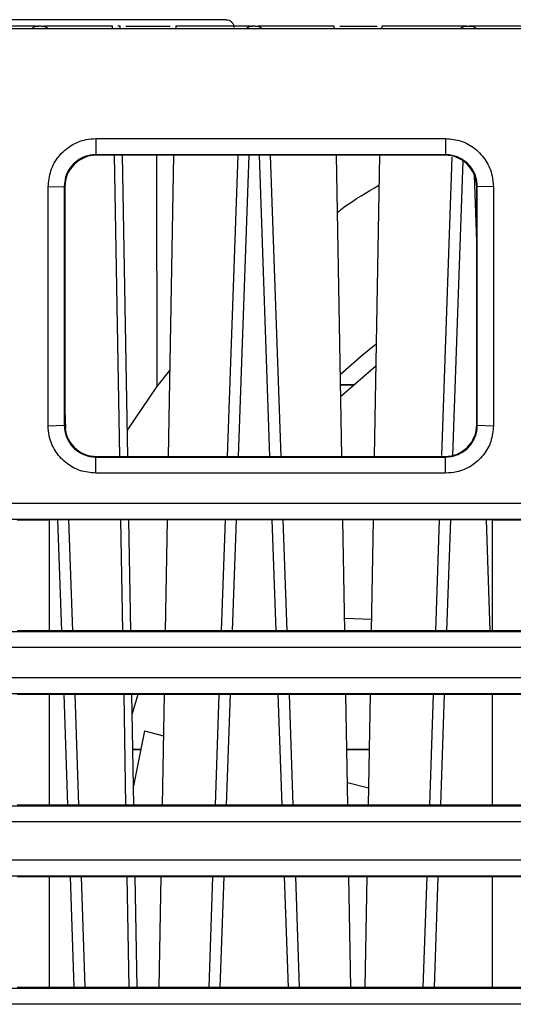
# Model space of a CAD drawing. Header units: millimetres. Extents: x -0.57 to 0.95, y -0.4 to 0.71.
# Tile 128 of 256: x 0.1 to 0.13, y 0.63 to 0.69. Entities that reach past the tile are written whole.
import ezdxf

# ---------------------------------------------------------------- set-up
doc = ezdxf.new("R2010")
doc.units = ezdxf.units.MM
doc.layers.add('FORMAT', color=7, linetype='Continuous')

msp = doc.modelspace()

# ---------------------------------------------------------------- linework, layer by layer
at = {"layer": 'FORMAT', "color": 7, "linetype": 'Continuous', "lineweight": 25}
for p, q in [((0.112144, 0.69067), (0.088794, 0.69067)), ((0.066276, 0.690121), (0.133512, 0.690121)), ((0.100319, 0.69024), (0.10032, 0.690269)), ((0.100468, 0.690269), (0.10032, 0.690269)), ((0.100468, 0.690269), (0.100468, 0.69024)), ((0.104971, 0.690121), (0.104969, 0.690275)), ((0.105469, 0.690269), (0.105319, 0.690269)), ((0.105471, 0.690121), (0.105469, 0.690275)), ((0.105819, 0.690269), (0.107737, 0.690269)), ((0.107737, 0.690269), (0.108619, 0.690269)), ((0.108969, 0.690276), (0.108966, 0.690121)), ((0.113844, 0.69024), (0.113845, 0.690269)), ((0.113993, 0.690269), (0.113845, 0.690269)), ((0.113993, 0.690269), (0.113993, 0.69024)), ((0.118971, 0.690121), (0.118969, 0.690275)), ((0.119319, 0.690269), (0.121694, 0.690269)), ((0.121969, 0.690269), (0.121966, 0.690121)), ((0.12737, 0.690269), (0.121969, 0.690269)), ((0.127369, 0.69024), (0.12737, 0.690269)), ((0.12737, 0.690269), (0.127518, 0.690269)), ((0.131969, 0.690269), (0.127518, 0.690269)), ((0.127518, 0.690269), (0.127518, 0.69024)), ((0.103932, 0.683173), (0.103932, 0.682156)), ((0.126005, 0.683173), (0.126005, 0.682156)), ((0.126005, 0.682156), (0.103932, 0.682156)), ((0.103967, 0.682121), (0.103932, 0.682156)), ((0.12597, 0.682121), (0.103967, 0.682121)), ((0.105443, 0.663121), (0.105111, 0.682121)), ((0.105943, 0.663121), (0.105611, 0.682121)), ((0.107754, 0.682121), (0.107785, 0.667517)), ((0.108826, 0.682121), (0.108495, 0.663121)), ((0.112884, 0.682121), (0.112221, 0.663121)), ((0.113584, 0.682121), (0.11292, 0.663121)), ((0.114917, 0.663121), (0.114254, 0.682121)), ((0.115617, 0.663121), (0.114953, 0.682121)), ((0.119443, 0.663121), (0.119111, 0.682121)), ((0.121826, 0.682121), (0.121495, 0.663121)), ((0.126405, 0.682005), (0.125748, 0.663185)), ((0.12597, 0.682121), (0.126005, 0.682156)), ((0.127097, 0.681773), (0.126447, 0.663179)), ((0.127969, 0.676679), (0.127822, 0.680873)), ((0.100916, 0.680122), (0.101934, 0.680156)), ((0.101934, 0.680156), (0.101934, 0.665086)), ((0.101969, 0.680121), (0.101934, 0.680156)), ((0.101969, 0.680121), (0.101969, 0.665121)), ((0.127969, 0.680121), (0.128004, 0.680156)), ((0.127969, 0.665121), (0.127969, 0.680121)), ((0.129021, 0.680122), (0.128004, 0.680156)), ((0.128004, 0.665086), (0.128004, 0.680156)), ((0.129021, 0.680122), (0.129021, 0.665051)), ((0.107785, 0.667517), (0.108589, 0.66854)), ((0.121594, 0.668823), (0.119377, 0.666886)), ((0.119363, 0.667668), (0.120272, 0.667668)), ((0.119364, 0.667634), (0.120232, 0.667634)), ((0.105914, 0.664782), (0.107785, 0.667517)), ((0.10203, 0.664893), (0.101969, 0.666644)), ((0.101969, 0.665121), (0.101934, 0.665086)), ((0.127969, 0.665121), (0.128004, 0.665086)), ((0.100916, 0.665051), (0.101934, 0.665086)), ((0.128004, 0.665086), (0.129021, 0.665051)), ((0.103935, 0.663086), (0.10397, 0.663121)), ((0.103935, 0.662069), (0.103935, 0.663086)), ((0.103935, 0.663086), (0.126003, 0.663086)), ((0.10397, 0.663121), (0.125968, 0.663121)), ((0.125968, 0.663121), (0.126003, 0.663086)), ((0.126003, 0.662069), (0.126003, 0.663086)), ((0.158005, 0.659156), (0.041932, 0.659156)), ((0.098969, 0.659121), (0.100969, 0.659121)), ((0.128969, 0.659121), (0.100969, 0.659121)), ((0.100969, 0.659121), (0.100969, 0.652121)), ((0.101776, 0.652121), (0.101532, 0.659121)), ((0.102476, 0.652121), (0.102231, 0.659121)), ((0.105635, 0.652121), (0.105512, 0.659121)), ((0.106135, 0.652121), (0.106012, 0.659121)), ((0.108425, 0.659121), (0.108303, 0.652121)), ((0.112081, 0.659121), (0.111837, 0.652121)), ((0.112781, 0.659121), (0.112536, 0.652121)), ((0.115301, 0.652121), (0.115057, 0.659121)), ((0.116001, 0.652121), (0.115756, 0.659121)), ((0.119635, 0.652121), (0.119512, 0.659121)), ((0.121425, 0.659121), (0.121303, 0.652121)), ((0.125606, 0.659121), (0.125362, 0.652121)), ((0.126306, 0.659121), (0.126061, 0.652121)), ((0.128826, 0.652121), (0.128582, 0.659121)), ((0.128969, 0.659121), (0.130969, 0.659121)), ((0.128969, 0.652121), (0.128969, 0.659121)), ((0.119621, 0.652919), (0.121316, 0.652859)), ((0.041935, 0.652086), (0.158003, 0.652086)), ((0.100969, 0.652121), (0.098969, 0.652121)), ((0.128969, 0.652121), (0.100969, 0.652121)), ((0.130969, 0.652121), (0.128969, 0.652121)), ((0.051969, 0.649173), (0.147969, 0.649173)), ((0.147969, 0.648156), (0.051969, 0.648156)), ((0.098969, 0.648121), (0.100969, 0.648121)), ((0.100969, 0.648121), (0.128969, 0.648121)), ((0.100969, 0.648121), (0.100969, 0.641121)), ((0.10216, 0.641121), (0.101916, 0.648121)), ((0.10286, 0.641121), (0.102616, 0.648121)), ((0.105827, 0.641121), (0.105704, 0.648121)), ((0.106327, 0.641121), (0.106204, 0.648121)), ((0.106227, 0.646849), (0.106593, 0.648121)), ((0.108233, 0.648121), (0.108111, 0.641121)), ((0.111697, 0.648121), (0.111452, 0.641121)), ((0.112396, 0.648121), (0.112152, 0.641121)), ((0.115685, 0.641121), (0.115441, 0.648121)), ((0.116385, 0.641121), (0.116141, 0.648121)), ((0.119827, 0.641121), (0.119704, 0.648121)), ((0.121233, 0.648121), (0.121111, 0.641121)), ((0.125222, 0.648121), (0.124977, 0.641121)), ((0.125921, 0.648121), (0.125677, 0.641121)), ((0.128969, 0.648043), (0.128966, 0.648121)), ((0.128969, 0.648121), (0.130969, 0.648121)), ((0.128969, 0.641121), (0.128969, 0.648121)), ((0.106987, 0.645808), (0.106305, 0.642344)), ((0.106987, 0.645808), (0.108187, 0.645504)), ((0.106265, 0.644668), (0.106763, 0.644668)), ((0.106265, 0.644634), (0.106756, 0.644634)), ((0.119765, 0.644668), (0.121173, 0.644668)), ((0.119765, 0.644634), (0.121172, 0.644634)), ((0.119801, 0.642567), (0.12113, 0.642231)), ((0.051969, 0.641086), (0.147969, 0.641086)), ((0.100969, 0.641121), (0.098969, 0.641121)), ((0.128969, 0.641121), (0.100969, 0.641121)), ((0.130969, 0.641121), (0.128969, 0.641121)), ((0.147969, 0.640069), (0.051969, 0.640069)), ((0.051969, 0.637673), (0.147969, 0.637673)), ((0.147969, 0.636656), (0.051969, 0.636656)), ((0.098969, 0.636621), (0.100969, 0.636621)), ((0.100969, 0.636621), (0.128969, 0.636621)), ((0.100969, 0.636621), (0.100969, 0.629621)), ((0.102562, 0.629621), (0.102318, 0.636621)), ((0.103262, 0.629621), (0.103017, 0.636621)), ((0.106027, 0.629621), (0.105905, 0.636621)), ((0.106527, 0.629621), (0.106405, 0.636621)), ((0.108032, 0.636621), (0.10791, 0.629621)), ((0.111295, 0.636621), (0.111051, 0.629621)), ((0.111995, 0.636621), (0.11175, 0.629621)), ((0.116087, 0.629621), (0.115843, 0.636621)), ((0.116787, 0.629621), (0.116542, 0.636621)), ((0.120027, 0.629621), (0.119905, 0.636621)), ((0.121032, 0.636621), (0.12091, 0.629621)), ((0.12482, 0.636621), (0.124576, 0.629621)), ((0.12552, 0.636621), (0.125275, 0.629621)), ((0.128969, 0.636621), (0.130969, 0.636621)), ((0.128969, 0.629621), (0.128969, 0.636621)), ((0.051969, 0.629586), (0.147969, 0.629586)), ((0.100969, 0.629621), (0.098969, 0.629621)), ((0.128969, 0.629621), (0.100969, 0.629621)), ((0.130969, 0.629621), (0.128969, 0.629621)), ((0.147969, 0.628569), (0.051969, 0.628569))]:
    msp.add_line(p, q, dxfattribs=at)
at = {"layer": 'FORMAT', "color": 7, "linetype": 'Continuous', "lineweight": 25, "flags": 128}
for points in [[(0.100468, 0.690269), (0.100601, 0.690256), (0.10064, 0.690247)], [(0.113993, 0.690269), (0.114126, 0.690256), (0.114165, 0.690247)], [(0.127518, 0.690269), (0.127651, 0.690256), (0.12769, 0.690247)], [(0.103932, 0.683173), (0.106834, 0.683173), (0.112638, 0.683173), (0.118442, 0.683173), (0.126005, 0.683173)], [(0.119352, 0.668297), (0.120732, 0.669503), (0.121619, 0.670227)], [(0.126003, 0.662069), (0.123199, 0.662069), (0.117591, 0.662069), (0.111984, 0.662069), (0.103935, 0.662069)], [(0.041932, 0.660173), (0.044834, 0.660173), (0.05644, 0.660173), (0.062243, 0.660173), (0.068046, 0.660173), (0.073849, 0.660173), (0.085455, 0.660173), (0.091259, 0.660173), (0.097062, 0.660173), (0.102865, 0.660173), (0.114471, 0.660173), (0.120274, 0.660173), (0.126077, 0.660173), (0.13188, 0.660173), (0.143486, 0.660173), (0.149289, 0.660173), (0.158005, 0.660173)], [(0.158003, 0.651069), (0.155199, 0.651069), (0.143984, 0.651069), (0.138376, 0.651069), (0.132768, 0.651069), (0.127161, 0.651069), (0.115945, 0.651069), (0.110338, 0.651069), (0.10473, 0.651069), (0.093515, 0.651069), (0.087907, 0.651069), (0.0823, 0.651069), (0.071084, 0.651069), (0.065477, 0.651069), (0.059869, 0.651069), (0.054261, 0.651069), (0.041935, 0.651069)]]:
    msp.add_lwpolyline(points, dxfattribs=at)
at = {"layer": 'FORMAT', "color": 7, "linetype": 'Continuous', "lineweight": 25}
for centre in [(0.10032, 0.689569), (0.113845, 0.689569), (0.12737, 0.689569)]:
    msp.add_arc(centre, 0.0007, 90, 116.820952, dxfattribs=at)
for centre, major_axis, ratio, start_param, end_param in [((0.103969, 0.68012), (-0.0009449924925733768, 0.001764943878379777), 0.998905, 5.792057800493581, 7.361942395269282), ((0.125968, 0.68012), (0.0009449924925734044, 0.001764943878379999), 0.998905, 5.20442821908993, 6.774312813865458), ((0.103969, 0.66512), (0.001947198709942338, -0.0004581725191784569), 0.999322, 3.372536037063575, 4.943634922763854), ((0.125968, 0.66512), (0.001947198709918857, 0.0004581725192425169), 0.999322, 4.481143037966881, 6.052241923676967)]:
    msp.add_ellipse(centre, major_axis=major_axis, ratio=ratio, start_param=start_param, end_param=end_param, dxfattribs=at)
for points, knots in [([(0.1121437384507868, 0.690669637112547), (0.1122092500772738, 0.6906621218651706), (0.1123402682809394, 0.6906470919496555), (0.1125055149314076, 0.6905314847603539), (0.1126211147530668, 0.6903662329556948), (0.1126361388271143, 0.6902352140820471), (0.1126436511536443, 0.6901697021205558)], [0, 0, 0, 0, 0.2500096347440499, 0.4999999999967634, 0.749990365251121, 1, 1, 1, 1]), ([(0.1001446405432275, 0.6902690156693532), (0.0998608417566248, 0.6902690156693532), (0.0992346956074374, 0.6902690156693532), (0.0982894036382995, 0.6902690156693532), (0.0973577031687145, 0.6902690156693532), (0.0965356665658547, 0.6902690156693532), (0.0958565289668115, 0.6902690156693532), (0.0953538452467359, 0.6902690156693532), (0.0950296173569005, 0.6902690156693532), (0.0949889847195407, 0.6902690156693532), (0.0949686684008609, 0.6902690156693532)], [0, 0, 0, 0, 0.1058859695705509, 0.2336165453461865, 0.3613471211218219, 0.4890776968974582, 0.6168082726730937, 0.7445388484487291, 0.8722694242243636, 1, 1, 1, 1]), ([(0.1003194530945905, 0.690250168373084), (0.1002563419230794, 0.6902474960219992), (0.1001260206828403, 0.6902419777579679), (0.0999804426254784, 0.690190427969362), (0.0999166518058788, 0.6901329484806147), (0.0999035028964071, 0.6901211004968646)], [0, 0, 0, 0, 0.4270848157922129, 0.881907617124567, 1, 1, 1, 1]), ([(0.1008838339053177, 0.6901211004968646), (0.1008706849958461, 0.6901329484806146), (0.1008068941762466, 0.690190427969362), (0.1006613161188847, 0.6902419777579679), (0.1005309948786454, 0.6902474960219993), (0.1004678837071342, 0.6902501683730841)], [0, 0, 0, 0, 0.1180923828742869, 0.572915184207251, 1, 1, 1, 1]), ([(0.104968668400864, 0.6902690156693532), (0.1049030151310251, 0.6902690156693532), (0.1047717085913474, 0.6902690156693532), (0.1037511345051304, 0.6902690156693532), (0.1023311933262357, 0.6902690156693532), (0.1011854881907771, 0.6902690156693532), (0.1006426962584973, 0.6902690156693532)], [0, 0, 0, 0, 0.2563917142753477, 0.5127834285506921, 0.7691751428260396, 1, 1, 1, 1]), ([(0.1136696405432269, 0.6902690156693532), (0.1130875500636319, 0.6902690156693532), (0.1118634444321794, 0.6902690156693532), (0.1103093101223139, 0.6902690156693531), (0.1091867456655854, 0.6902690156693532), (0.1090413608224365, 0.6902690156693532), (0.108968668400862, 0.6902690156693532)], [0, 0, 0, 0, 0.2320809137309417, 0.4880539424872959, 0.7440269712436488, 1, 1, 1, 1]), ([(0.11384445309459, 0.690250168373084), (0.1137813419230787, 0.6902474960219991), (0.1136510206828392, 0.6902419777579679), (0.1135054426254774, 0.6901904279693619), (0.1134416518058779, 0.6901329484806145), (0.1134285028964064, 0.6901211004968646)], [0, 0, 0, 0, 0.4270848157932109, 0.8819076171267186, 1, 1, 1, 1]), ([(0.1144088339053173, 0.6901211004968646), (0.1143956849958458, 0.6901329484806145), (0.1143318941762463, 0.6901904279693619), (0.1141863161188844, 0.6902419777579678), (0.114055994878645, 0.6902474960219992), (0.1139928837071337, 0.690250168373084)], [0, 0, 0, 0, 0.1180923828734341, 0.5729151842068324, 1, 1, 1, 1]), ([(0.1189686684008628, 0.6902690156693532), (0.1188940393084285, 0.6902690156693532), (0.1187447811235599, 0.6902690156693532), (0.1175943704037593, 0.6902690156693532), (0.1160040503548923, 0.6902690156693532), (0.1147598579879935, 0.6902690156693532), (0.1141676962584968, 0.6902690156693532)], [0, 0, 0, 0, 0.2558735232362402, 0.5117470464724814, 0.7676205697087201, 1, 1, 1, 1]), ([(0.12736945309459, 0.6902501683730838), (0.127306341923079, 0.6902474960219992), (0.1271760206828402, 0.690241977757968), (0.1270304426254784, 0.6901904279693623), (0.1269666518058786, 0.6901329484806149), (0.1269535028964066, 0.6901211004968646)], [0, 0, 0, 0, 0.4270848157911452, 0.8819076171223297, 1, 1, 1, 1]), ([(0.1279338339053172, 0.6901211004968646), (0.1279206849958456, 0.6901329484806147), (0.1278568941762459, 0.690190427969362), (0.127711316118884, 0.690241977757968), (0.1275809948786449, 0.6902474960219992), (0.1275178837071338, 0.690250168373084)], [0, 0, 0, 0, 0.1180923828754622, 0.5729151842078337, 1, 1, 1, 1]), ([(0.1009162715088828, 0.6801215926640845), (0.100950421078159, 0.6804692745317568), (0.1010186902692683, 0.68116433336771), (0.1015512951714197, 0.682086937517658), (0.102331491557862, 0.6827745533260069), (0.1031756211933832, 0.6831254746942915), (0.1037235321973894, 0.6831598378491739), (0.1039321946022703, 0.6831729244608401)], [0, 0, 0, 0, 0.2189319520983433, 0.4376719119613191, 0.6540232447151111, 0.8682407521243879, 1, 1, 1, 1]), ([(0.1260051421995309, 0.6831729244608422), (0.1263400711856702, 0.6831399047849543), (0.1270102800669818, 0.6830738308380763), (0.1279064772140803, 0.6825599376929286), (0.1285898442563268, 0.6817999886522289), (0.1289649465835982, 0.6809389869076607), (0.129004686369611, 0.680360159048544), (0.1290210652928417, 0.6801215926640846)], [0, 0, 0, 0, 0.2107696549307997, 0.4217601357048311, 0.6344756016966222, 0.8493475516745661, 1, 1, 1, 1]), ([(0.1039321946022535, 0.6821560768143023), (0.1038106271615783, 0.6821495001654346), (0.1034654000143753, 0.6821308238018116), (0.1030808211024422, 0.6819834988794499), (0.1026556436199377, 0.6817170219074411), (0.1022904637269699, 0.6813598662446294), (0.1019868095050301, 0.6807738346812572), (0.1019506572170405, 0.6803532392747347), (0.1019337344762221, 0.6801563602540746)], [0, 0, 0, 0, 0.1164676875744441, 0.3307448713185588, 0.3835808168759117, 0.5976174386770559, 0.8116463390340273, 0.9999999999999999, 0.9999999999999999, 0.9999999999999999, 0.9999999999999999]), ([(0.1280036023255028, 0.6801563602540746), (0.1279970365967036, 0.6802776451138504), (0.1279783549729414, 0.6806227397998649), (0.1277722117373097, 0.6811678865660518), (0.1274122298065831, 0.6816083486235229), (0.126960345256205, 0.6819371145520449), (0.1265100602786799, 0.682124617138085), (0.1261457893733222, 0.6821473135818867), (0.1260051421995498, 0.6821560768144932)], [0, 0, 0, 0, 0.1163137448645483, 0.3309502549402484, 0.5454721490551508, 0.6513429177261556, 0.8653814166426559, 0.9999999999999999, 0.9999999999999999, 0.9999999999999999, 0.9999999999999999]), ([(0.1009162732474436, 0.665051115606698), (0.1009161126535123, 0.6660025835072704), (0.10091560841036, 0.6689900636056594), (0.1009159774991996, 0.6740135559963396), (0.100916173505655, 0.67808558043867), (0.1009162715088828, 0.6801215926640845)], [0, 0, 0, 0, 0.1894036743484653, 0.5947018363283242, 1, 1, 1, 1]), ([(0.1191737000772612, 0.6785227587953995), (0.1193094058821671, 0.6786279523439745), (0.1201304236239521, 0.6792643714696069), (0.1210368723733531, 0.6797924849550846), (0.1217934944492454, 0.680233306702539)], [0, 0, 0, 0, 0.1652897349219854, 1, 1, 1, 1]), ([(0.1039346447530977, 0.6620693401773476), (0.1035910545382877, 0.6621029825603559), (0.1029043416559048, 0.662170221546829), (0.1019925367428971, 0.6626961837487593), (0.1013119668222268, 0.6634664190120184), (0.1009638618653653, 0.6643014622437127), (0.1009294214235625, 0.6648439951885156), (0.1009162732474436, 0.665051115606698)], [0, 0, 0, 0, 0.218642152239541, 0.4369867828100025, 0.6533458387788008, 0.8676593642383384, 1, 1, 1, 1]), ([(0.1019337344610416, 0.6650858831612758), (0.1019579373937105, 0.664841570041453), (0.1019876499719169, 0.6645416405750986), (0.1021977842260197, 0.6640627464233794), (0.1024934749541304, 0.6636430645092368), (0.103052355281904, 0.6632498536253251), (0.1035641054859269, 0.6630986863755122), (0.1038613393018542, 0.6630886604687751), (0.1039346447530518, 0.6630861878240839)], [0, 0, 0, 0, 0.2326544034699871, 0.2856167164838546, 0.5003170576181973, 0.7150174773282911, 0.9297160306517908, 1, 1, 1, 1]), ([(0.1260026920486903, 0.6630861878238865), (0.1262466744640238, 0.6631102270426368), (0.126546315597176, 0.6631397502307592), (0.1270251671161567, 0.6633492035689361), (0.127445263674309, 0.6636444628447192), (0.1278390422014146, 0.6642027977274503), (0.1279908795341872, 0.6647146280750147), (0.1280010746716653, 0.6650121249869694), (0.1280036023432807, 0.6650858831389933)], [0, 0, 0, 0, 0.2321622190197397, 0.2851244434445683, 0.4998239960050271, 0.7145236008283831, 0.9292220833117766, 1, 1, 1, 1]), ([(0.1290210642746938, 0.665051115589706), (0.1289882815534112, 0.664719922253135), (0.1289226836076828, 0.664057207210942), (0.128413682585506, 0.6631706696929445), (0.1276611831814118, 0.6624944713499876), (0.1268093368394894, 0.6621243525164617), (0.1262376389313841, 0.6620853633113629), (0.1260026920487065, 0.6620693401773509)], [0, 0, 0, 0, 0.2108973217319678, 0.4220037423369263, 0.6351364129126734, 0.8500544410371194, 1, 1, 1, 1])]:
    msp.add_open_spline(points, degree=3, knots=knots, dxfattribs=at)

doc.saveas('drawing.dxf')
